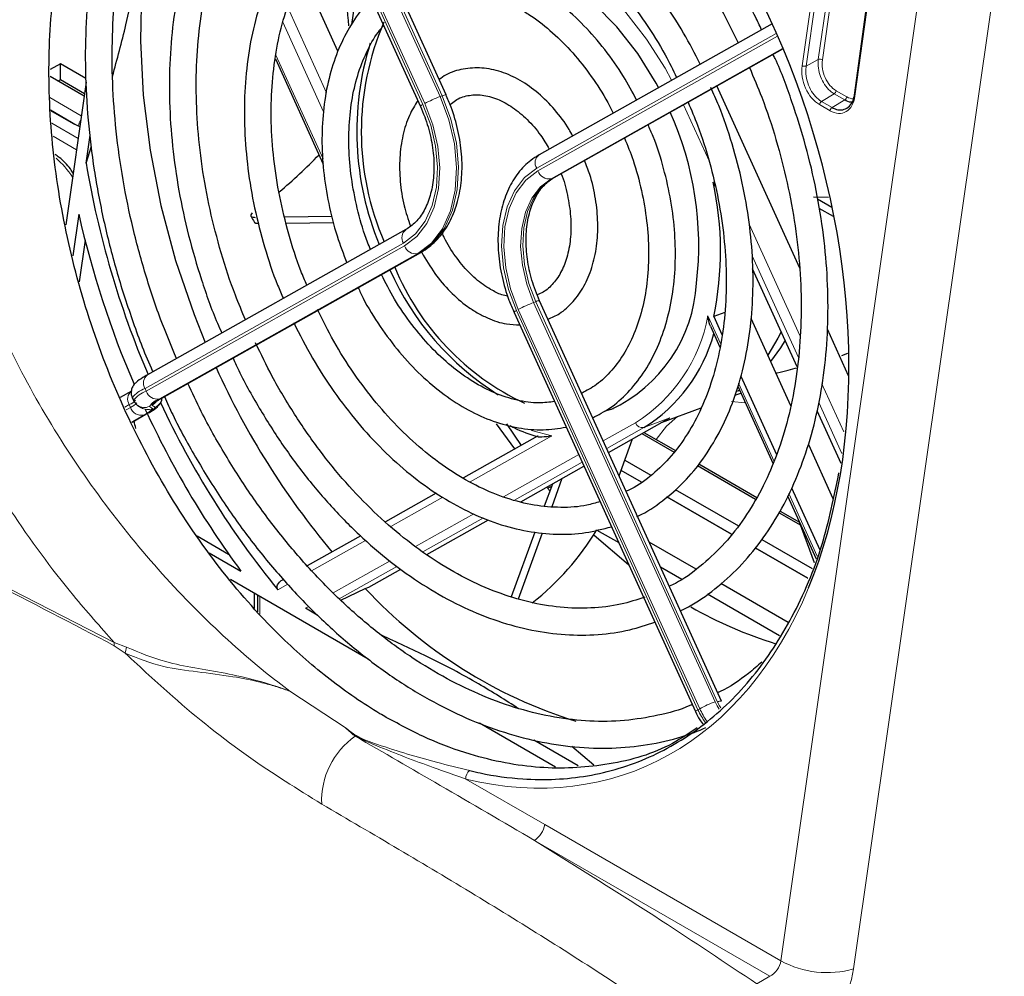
# Paper-space layout 'Blatt4' of a CAD drawing. Header units: millimetres. Extents: x 5 to 418, y 2 to 292.
# Tile 36 of 72: x 102 to 129, y 168 to 194. Entities that reach past the tile are written whole.
import ezdxf

# ---------------------------------------------------------------- set-up
doc = ezdxf.new("R2010")
doc.units = ezdxf.units.MM

psp = doc.layouts.new('Blatt4')

# ---------------------------------------------------------------- linework, layer by layer
at = {"color": 7, "linetype": 'Continuous', "lineweight": 25}
for p, q in [((113.551, 192.045), (108.672, 202.78)), ((108, 202.438), (112.865, 191.734)), ((125.294, 197.854), (124.493, 192.038)), ((110.653, 193.218), (109.703, 195.307)), ((111.221, 195.352), (111.02, 193.93)), ((122.297, 193.952), (116.049, 190.438)), ((116.451, 189.829), (122.583, 193.276)), ((108.975, 193.013), (110.26, 190.184)), ((103.211, 192.878), (102.941, 192.722)), ((103.894, 192.484), (103.211, 192.878)), ((103.211, 192.446), (103.211, 192.878)), ((102.938, 192.546), (103.848, 192.021)), ((103.211, 192.446), (103.161, 192.417)), ((103.856, 192.074), (103.211, 192.446)), ((103.9, 192.385), (103.359, 188.56)), ((123.036, 187.395), (120.815, 192.282)), ((102.945, 191.628), (103.551, 191.278)), ((103.899, 190.215), (104.005, 190.964)), ((103.899, 190.215), (104.041, 190.665)), ((116.426, 189.817), (116.451, 189.829)), ((120.769, 189.585), (120.715, 189.704)), ((123.406, 189.308), (123.805, 189.297)), ((123.899, 189.023), (123.516, 189.244)), ((103.704, 188.84), (103.547, 187.726)), ((109.224, 188.772), (110.492, 188.794)), ((123.94, 188.778), (123.555, 189)), ((109.265, 188.601), (110.537, 188.623)), ((112.474, 188.429), (105.546, 184.533)), ((103.871, 188.149), (103.713, 187.031)), ((105.929, 183.912), (112.877, 187.819)), ((112.877, 187.819), (112.852, 187.807)), ((122.967, 184.749), (121.773, 187.376)), ((120.939, 175.789), (116.06, 186.524)), ((115.375, 186.212), (120.24, 175.507)), ((121.026, 186.207), (120.731, 186.097)), ((120.731, 186.097), (120.951, 185.614)), ((121.727, 186.055), (122.79, 183.716)), ((120.643, 185.841), (120.898, 185.279)), ((124.345, 184.513), (123.777, 185.764)), ((124.168, 185.057), (124.324, 185.115)), ((121.456, 184.503), (122.411, 182.402)), ((105.122, 184.099), (104.817, 183.927)), ((121.295, 183.988), (121.458, 184.049)), ((121.422, 184.126), (121.367, 184.091)), ((121.372, 184.236), (122.32, 182.152)), ((105.137, 183.923), (105.17, 183.851)), ((105.174, 183.846), (105.17, 183.851)), ((105.929, 183.912), (105.904, 183.9)), ((105.289, 183.712), (105.374, 183.656)), ((117.819, 183.567), (118.045, 183.634)), ((119.327, 183.256), (120.393, 183.653)), ((124.145, 182.157), (123.501, 183.572)), ((105.132, 183.268), (105.505, 183.478)), ((105.505, 183.478), (105.481, 183.467)), ((117.908, 182.458), (119.549, 183.381)), ((115.401, 182.55), (114.903, 183.225)), ((115.17, 183.223), (115.57, 182.645)), ((118.86, 182.994), (119.702, 182.508)), ((116.007, 182.891), (114.016, 181.771)), ((118.192, 181.832), (118.552, 182.821)), ((118.803, 182.961), (119.669, 182.461)), ((123.268, 182.665), (123.925, 181.219)), ((118.343, 182.247), (119.043, 181.843)), ((115.554, 181.135), (117.249, 182.088)), ((118.791, 181.659), (118.244, 181.974)), ((120.291, 182.102), (121.854, 181.2)), ((120.328, 182.146), (121.884, 181.248)), ((116.394, 181.003), (116.67, 181.762)), ((116.196, 181.02), (116.413, 181.618)), ((116.385, 181.539), (116.272, 181.497)), ((116.341, 181.419), (116.272, 181.497)), ((119.699, 181.464), (121.391, 180.487)), ((122.817, 181.507), (123.574, 179.841)), ((113.29, 181.363), (111.927, 180.597)), ((121.209, 180.263), (119.473, 181.265)), ((122.711, 181.291), (123.476, 179.607)), ((122.512, 180.885), (123.032, 180.585)), ((113.035, 179.718), (114.692, 180.65)), ((122.484, 180.836), (123.062, 180.503)), ((117.595, 180.375), (118.181, 180.037)), ((123.431, 179.497), (123.031, 180.587)), ((106.881, 180.215), (107.723, 179.73)), ((111.263, 180.223), (109.829, 179.417)), ((115.309, 178.589), (115.942, 180.324)), ((115.493, 178.533), (116.139, 180.304)), ((122.023, 180.123), (123.368, 179.346)), ((120.257, 179.326), (119.002, 180.05)), ((123.257, 179.08), (121.843, 179.897)), ((107.202, 179.766), (108.051, 179.276)), ((111.485, 178.847), (112.336, 179.326)), ((119.302, 179.39), (119.871, 179.061)), ((107.775, 179.056), (111.468, 176.925)), ((110.727, 178.494), (111.387, 178.81)), ((111.387, 178.81), (111.485, 178.847)), ((122.729, 177.899), (120.922, 178.941)), ((108.416, 178.274), (108.416, 178.687)), ((108.498, 178.639), (108.498, 178.182)), ((120.563, 178.662), (122.496, 177.546)), ((110.099, 178.093), (109.782, 178.276)), ((114.445, 175.206), (116.485, 174.028)), ((117.095, 174.055), (115.905, 174.742)), ((117.514, 174.073), (116.927, 174.572))]:
    psp.add_line(p, q, dxfattribs=at)
at = {"color": 7, "linetype": 'Continuous', "lineweight": 18}
for p, q in [((112.981, 191.809), (108.116, 202.514)), ((108.527, 202.702), (113.392, 191.998)), ((113.447, 192.019), (108.569, 202.753)), ((108.069, 202.487), (112.934, 191.783)), ((123.098, 192.825), (123.927, 198.625)), ((124.038, 198.613), (123.209, 192.813)), ((123.532, 192.993), (124.352, 198.725)), ((124.463, 198.713), (123.644, 192.981)), ((125.318, 197.822), (124.517, 192.006)), ((122.532, 168.823), (126.574, 197.097)), ((128.522, 196.88), (124.479, 168.606)), ((109.309, 194.385), (110.346, 192.101)), ((110.267, 191.592), (109.177, 193.991)), ((122.408, 193.689), (115.983, 190.076)), ((116.016, 190.004), (122.439, 193.616)), ((122.578, 193.287), (116.37, 189.796)), ((116.426, 189.817), (122.582, 193.278)), ((108.986, 193.112), (110.253, 190.325)), ((123.209, 192.813), (123.532, 192.993)), ((102.927, 191.972), (103.772, 191.484)), ((113.447, 192.019), (113.392, 191.998)), ((123.62, 191.867), (123.959, 192.069)), ((124.242, 191.906), (123.959, 192.069)), ((124.014, 192.155), (124.297, 191.992)), ((120.605, 190.27), (119.919, 191.779)), ((123.848, 191.618), (123.565, 191.781)), ((123.62, 191.867), (123.903, 191.703)), ((123.903, 191.703), (124.242, 191.906)), ((103.66, 191.225), (102.944, 191.639)), ((102.982, 191.28), (103.686, 190.873)), ((103.643, 190.571), (103.019, 190.932)), ((116.426, 189.817), (116.37, 189.796)), ((121.683, 188.58), (123.042, 185.59)), ((112.408, 188.067), (105.48, 184.171)), ((105.513, 184.098), (112.441, 187.994)), ((112.796, 187.787), (105.867, 183.891)), ((105.904, 183.9), (112.852, 187.807)), ((112.852, 187.807), (112.796, 187.787)), ((123, 184.999), (121.759, 187.73)), ((115.957, 186.497), (115.901, 186.476)), ((115.901, 186.476), (120.766, 175.772)), ((120.835, 175.763), (115.957, 186.497)), ((115.443, 186.261), (120.308, 175.557)), ((120.355, 175.583), (115.49, 186.288)), ((120.574, 186.117), (120.918, 185.362)), ((121.396, 184.311), (122.348, 182.215)), ((123.63, 184.297), (124.217, 183.005)), ((105.48, 184.171), (105.513, 184.098)), ((124.168, 182.43), (123.55, 183.79)), ((105.057, 183.737), (104.939, 183.671)), ((104.974, 183.599), (105.09, 183.664)), ((105.09, 183.664), (105.057, 183.737)), ((105.597, 183.689), (105.681, 183.633)), ((105.751, 183.668), (105.667, 183.724)), ((105.444, 183.457), (105.127, 183.278)), ((105.131, 183.27), (105.481, 183.467)), ((117.768, 182.766), (118.631, 183.252)), ((119.549, 183.381), (118.853, 183.122)), ((115.846, 183.042), (116.392, 182.904)), ((118.853, 183.122), (117.86, 182.564)), ((116.392, 182.904), (114.195, 181.669)), ((115.094, 181.263), (117.109, 182.396)), ((117.201, 182.193), (115.391, 181.175)), ((118.785, 181.654), (118.242, 181.968)), ((113.462, 181.257), (112.068, 180.473)), ((121.205, 180.257), (119.468, 181.26)), ((122.741, 181.351), (123.504, 179.672)), ((97.883, 180.816), (104.651, 177.361)), ((112.735, 179.936), (114.294, 180.813)), ((114.556, 180.706), (112.932, 179.793)), ((111.395, 180.095), (109.947, 179.281)), ((123.255, 179.074), (121.838, 179.892)), ((110.528, 178.695), (112.05, 179.551)), ((112.234, 179.4), (110.69, 178.532)), ((109.307, 178.92), (109.046, 178.774)), ((108.557, 178.605), (108.557, 178.119)), ((109.782, 178.276), (109.874, 178.328)), ((104.651, 177.361), (104.987, 177.231)), ((104.951, 177.073), (104.657, 177.273)), ((109.364, 176.052), (110.87, 175.063)), ((120.308, 175.557), (120.355, 175.583)), ((114.084, 173.698), (116.197, 172.48)), ((116.197, 172.48), (122.532, 168.823)), ((122.238, 168.409), (115.925, 172.053)), ((121.889, 168.205), (122.238, 168.409))]:
    psp.add_line(p, q, dxfattribs=at)
at = {"color": 7, "linetype": 'Continuous', "lineweight": 25, "flags": 128}
for points in [[(106.223, 199.068), (106.134, 198.816), (105.78, 197.585), (105.531, 196.278), (105.389, 194.909), (105.356, 193.49), (105.432, 192.036), (105.616, 190.561), (105.907, 189.08), (106.301, 187.606), (106.795, 186.154), (107.094, 185.403)], [(119.249, 192.238), (119.184, 192.356), (118.692, 193.151), (118.134, 193.866), (117.523, 194.486), (116.872, 194.997), (116.195, 195.387), (115.509, 195.648), (114.828, 195.775), (114.167, 195.763), (113.541, 195.614), (113.512, 195.603)], [(103.551, 191.278), (103.672, 191.22), (103.732, 191.199)], [(122.538, 185.691), (122.451, 185.517), (122.179, 185.061)], [(122.643, 185.462), (122.521, 185.261), (122.255, 184.892)], [(118.444, 179.443), (117.521, 180.227), (117.508, 180.239)]]:
    psp.add_lwpolyline(points, dxfattribs=at)
at = {"color": 7, "linetype": 'Continuous', "lineweight": 18, "flags": 128}
for points in [[(119.602, 192.437), (119.427, 192.758), (118.929, 193.539), (118.373, 194.249), (117.768, 194.872), (117.126, 195.398), (116.458, 195.817), (115.777, 196.122), (115.095, 196.306)], [(113.392, 191.998), (113.627, 191.374), (113.776, 190.731), (113.834, 190.093), (113.798, 189.486), (113.67, 188.931), (113.454, 188.452), (113.159, 188.065), (112.796, 187.787)], [(112.852, 187.807), (113.215, 188.086), (113.51, 188.472), (113.726, 188.952), (113.854, 189.506), (113.89, 190.114), (113.832, 190.752), (113.683, 191.395), (113.447, 192.019)], [(124.517, 192.006), (124.507, 192.013), (124.5, 192.02), (124.495, 192.027), (124.493, 192.035), (124.493, 192.038)], [(112.934, 191.783), (113.141, 191.232), (113.273, 190.665), (113.324, 190.102), (113.293, 189.566), (113.18, 189.077), (112.989, 188.654), (112.729, 188.313), (112.408, 188.067)], [(112.441, 187.994), (112.77, 188.247), (113.038, 188.597), (113.233, 189.031), (113.349, 189.533), (113.382, 190.084), (113.329, 190.662), (113.194, 191.244), (112.981, 191.809)], [(115.983, 190.076), (115.654, 189.824), (115.387, 189.474), (115.191, 189.039), (115.075, 188.537), (115.042, 187.987), (115.095, 187.409), (115.23, 186.826), (115.443, 186.261)], [(115.49, 186.288), (115.283, 186.838), (115.151, 187.406), (115.1, 187.968), (115.131, 188.505), (115.245, 188.994), (115.435, 189.417), (115.695, 189.758), (116.016, 190.004)], [(116.37, 189.796), (116.084, 189.577), (115.852, 189.272), (115.682, 188.894), (115.58, 188.457), (115.552, 187.978), (115.598, 187.475), (115.716, 186.968), (115.901, 186.476)], [(115.957, 186.497), (115.771, 186.989), (115.653, 187.496), (115.608, 187.999), (115.636, 188.478), (115.737, 188.915), (115.907, 189.293), (116.14, 189.597), (116.426, 189.817)], [(121.58, 183.78), (121.57, 183.782), (121.205, 183.821)], [(105.681, 183.633), (105.685, 183.626), (105.678, 183.613), (105.662, 183.597), (105.637, 183.576), (105.602, 183.552), (105.588, 183.543)], [(119.758, 183.417), (119.461, 183.156), (119.186, 182.805)], [(120.766, 175.772), (120.822, 175.66), (120.875, 175.57)], [(120.916, 175.61), (120.884, 175.664), (120.835, 175.763)]]:
    psp.add_lwpolyline(points, dxfattribs=at)
at = {"color": 7, "linetype": 'Continuous', "lineweight": 25}
for centre, radius, start, end in [((130.44, 195.821), 19.598, 178.9553, 185.6473), ((118.721, 191.055), 7.442, 156.7569, 203.395), ((119.133, 191.062), 7.973, 162.7432, 202.3742), ((111.592, 188.01), 8.736, 353.3155, 24.1215), ((100.428, 199.783), 13.483, 309.9009, 316.1151), ((128.503, 194.355), 24.95, 189.5521, 203.1627), ((112.233, 187.862), 8.679, 348.266, 12.2477), ((129.192, 194.608), 26.132, 192.7518, 203.2704), ((118.96, 190.411), 7.558, 203.8648, 237.9778), ((118.62, 190.082), 6.969, 202.4086, 244.8291), ((116.278, 187.227), 3.998, 295.1207, 356.6443), ((116.608, 186.76), 4.275, 301.6806, 344.8359), ((126.847, 193.517), 21.351, 204.2967, 220.0085), ((127.143, 193.618), 23.407, 204.8198, 219.3611), ((104.18, 185.735), 2.606, 299.0157, 302.7049), ((127.962, 193.982), 24.753, 204.7722, 216.4497), ((102.942, 182.58), 2.351, 12.7203, 17.7328), ((111.432, 184.08), 7.187, 308.0907, 328.9925), ((120.931, 187.684), 13.032, 222.9137, 252.6022), ((125.641, 187.93), 11.089, 240.1106, 252.9726)]:
    psp.add_arc(centre, radius, start, end, dxfattribs=at)
at = {"color": 7, "linetype": 'Continuous', "lineweight": 18}
for centre, radius, start, end in [((123.573, 192.852), 0.147, 61.3146, 105.9647), ((123.168, 192.955), 0.147, 241.3146, 285.9647), ((114.6, 188.823), 3.397, 110.8453, 118.4749), ((113.551, 191.832), 0.213, 89.9996, 118.9703), ((123.89, 192.174), 0.126, 303.5482, 351.2483), ((124.172, 192.011), 0.126, 303.5482, 351.2483), ((112.986, 191.639), 0.154, 109.8706, 141.8219), ((123.689, 191.762), 0.126, 123.5482, 171.2483), ((123.972, 191.599), 0.126, 123.5482, 171.2483), ((104.006, 191.184), 0.308, 144.4457, 175.0696), ((116.214, 190.221), 0.273, 127.3722, 211.9688), ((116.311, 190.102), 0.312, 198.4359, 280.9064), ((112.64, 188.211), 0.273, 127.3722, 211.9688), ((112.737, 188.093), 0.312, 198.4359, 280.9064), ((117.11, 183.302), 3.397, 110.8453, 118.4749), ((116.051, 186.347), 0.177, 86.928, 122.0418), ((115.496, 186.117), 0.154, 109.8706, 141.8219), ((116.325, 186.908), 4.323, 302.2485, 349.4652), ((105.711, 184.316), 0.273, 127.3722, 211.9688), ((105.288, 183.882), 0.273, 127.3722, 211.9688), ((105.741, 183.449), 0.768, 109.8706, 141.8219), ((105.774, 183.376), 0.768, 109.8706, 141.8219), ((105.808, 184.197), 0.312, 198.4359, 280.9064), ((104.926, 184.098), 0.384, 289.8706, 321.8219), ((104.959, 184.025), 0.384, 289.8706, 321.8219), ((106.022, 183.401), 0.513, 107.5033, 145.9195), ((106.039, 183.472), 0.449, 107.5033, 145.9195), ((105.533, 184.015), 0.321, 294.6707, 320.5654), ((105.617, 183.96), 0.321, 294.6758, 352.0441), ((105.385, 183.763), 0.312, 198.4359, 280.9064), ((105.464, 183.978), 0.318, 236.0655, 294.7212), ((105.548, 183.923), 0.318, 236.7613, 294.7207), ((105.326, 183.956), 0.513, 287.5033, 325.9195), ((118.816, 183.313), 0.195, 198.4359, 280.9064), ((105.352, 177.359), 0.701, 179.8656, 187.0535), ((105.727, 176.975), 0.782, 160.9119, 172.8343), ((121.975, 172.597), 3.397, 110.8453, 118.4749), ((122.323, 176.478), 2.161, 204.4458, 214.7081), ((120.929, 175.613), 0.177, 86.928, 122.0418), ((120.36, 175.413), 0.154, 109.8706, 141.8219), ((122.275, 176.451), 2.161, 204.4452, 215.0872), ((112.326, 173.118), 2.11, 124.987, 182.4468), ((114.344, 173.72), 0.261, 127.5109, 184.7398), ((115.576, 172.576), 0.629, 303.7397, 351.2306), ((123.77, 171.086), 2.579, 241.3146, 285.9647)]:
    psp.add_arc(centre, radius, start, end, dxfattribs=at)
at = {"color": 7, "linetype": 'Continuous', "lineweight": 25}
psp.add_ellipse((113.242, 188.589), major_axis=(-5.205, 14.733), ratio=0.666548, start_param=3.779944, end_param=5.691905, dxfattribs=at)
at = {"color": 7, "linetype": 'Continuous', "lineweight": 18}
for centre, major_axis, ratio, start_param, end_param in [((123.666, 192.495), (-0.27, 0.765), 0.666549, 0.905769, 2.479643), ((124.093, 192.72), (-0.214, 0.605), 0.666549, 0.905769, 2.479643), ((123.948, 192.332), (-0.27, 0.765), 0.666549, 2.479643, 4.053517), ((124.376, 192.556), (-0.214, 0.605), 0.666549, 2.479643, 2.887366), ((102.827, 189.227), (-0.8, 1.386), 0.578674, 4.819204, 5.260827), ((113.242, 188.589), (-5.205, 14.733), 0.666548, 2.730094, 3.779944), ((122.231, 168.732), (0.225, 0.331), 0.620653, 3.99544, 5.369014), ((123.204, 168.151), (0.924, 1.545), 0.587369, 3.958636, 5.33221)]:
    psp.add_ellipse(centre, major_axis=major_axis, ratio=ratio, start_param=start_param, end_param=end_param, dxfattribs=at)
at = {"color": 7, "linetype": 'Continuous', "lineweight": 25}
for points, knots in [([(111.949, 175.351), (111.893, 175.384), (111.61, 175.55), (110.88, 176.019), (109.776, 176.876), (108.391, 178.221), (106.983, 179.95), (105.656, 182.063), (104.549, 184.381), (103.705, 186.809), (103.137, 189.325), (102.872, 191.826), (102.919, 194.276), (103.28, 196.565), (103.954, 198.661), (104.918, 200.45), (106.088, 201.896), (107.025, 202.525), (107.47, 202.824)], [0, 0, 0, 0, 0.00666, 0.033311, 0.086696, 0.140978, 0.210888, 0.282824, 0.35284, 0.424829, 0.495875, 0.568926, 0.640947, 0.715027, 0.787542, 0.862171, 0.934463, 1, 1, 1, 1]), ([(107.907, 202.725), (107.664, 202.536), (107.165, 202.148), (106.492, 201.429), (105.874, 200.608), (105.332, 199.691), (104.87, 198.688), (104.492, 197.607), (104.2, 196.458), (103.998, 195.249), (103.887, 193.991), (103.868, 192.694), (103.94, 191.37), (104.104, 190.029), (104.357, 188.683), (104.696, 187.341), (105.127, 186.02), (105.463, 185.108), (105.675, 184.652), (105.692, 184.615)], [0, 0, 0, 0, 0.059, 0.12078, 0.182729, 0.24485, 0.30712, 0.369503, 0.43196, 0.494462, 0.556983, 0.619507, 0.682023, 0.744531, 0.807029, 0.869519, 0.932006, 0.994492, 1, 1, 1, 1]), ([(106.325, 184.971), (106.178, 185.323), (105.857, 186.093), (105.457, 187.317), (105.109, 188.621), (104.849, 189.932), (104.676, 191.238), (104.593, 192.526), (104.599, 193.786), (104.694, 195.007), (104.878, 196.178), (105.149, 197.288), (105.503, 198.329), (105.937, 199.292), (106.447, 200.169), (107.031, 200.949), (107.611, 201.576), (108.019, 201.892), (108.189, 202.024)], [0, 0, 0, 0, 0.054301, 0.11863, 0.182953, 0.247266, 0.311563, 0.375842, 0.440099, 0.504334, 0.568551, 0.632759, 0.696968, 0.761201, 0.825492, 0.889886, 0.954438, 1, 1, 1, 1]), ([(122.012, 193.791), (121.959, 193.906), (121.733, 194.394), (121.261, 195.208), (120.601, 196.22), (119.877, 197.157), (119.102, 198.014), (118.283, 198.778), (117.449, 199.437), (116.879, 199.787), (116.604, 199.956)], [0, 0, 0, 0, 0.0421123, 0.1801465, 0.3182209, 0.4563485, 0.594538, 0.7327903, 0.8710935, 1, 1, 1, 1]), ([(109.184, 199.833), (109.016, 199.699), (108.621, 199.385), (108.076, 198.767), (107.545, 198.007), (107.092, 197.152), (106.721, 196.216), (106.437, 195.207), (106.241, 194.137), (106.136, 193.016), (106.124, 191.857), (106.204, 190.672), (106.375, 189.474), (106.633, 188.273), (106.984, 187.086), (107.29, 186.209), (107.501, 185.744), (107.542, 185.655)], [0, 0, 0, 0, 0.052547, 0.123292, 0.194307, 0.26559, 0.337093, 0.408749, 0.480496, 0.552287, 0.624086, 0.695875, 0.767651, 0.839413, 0.911166, 0.982916, 1, 1, 1, 1]), ([(108.175, 186.011), (108.082, 186.23), (107.832, 186.817), (107.511, 187.808), (107.21, 188.965), (106.998, 190.126), (106.874, 191.278), (106.839, 192.407), (106.893, 193.502), (107.036, 194.549), (107.265, 195.538), (107.578, 196.457), (107.969, 197.298), (108.437, 198.048), (108.941, 198.68), (109.317, 199.009), (109.49, 199.16)], [0, 0, 0, 0, 0.044279, 0.118704, 0.193119, 0.267515, 0.341883, 0.416216, 0.490513, 0.564775, 0.639015, 0.713252, 0.787524, 0.861894, 0.936452, 1, 1, 1, 1]), ([(116.244, 199.333), (116.389, 199.246), (116.813, 198.992), (117.504, 198.488), (118.3, 197.794), (119.059, 197.004), (119.773, 196.13), (120.433, 195.178), (120.976, 194.279), (121.266, 193.679), (121.383, 193.438)], [0, 0, 0, 0, 0.0724452, 0.2114338, 0.3504305, 0.4893999, 0.6283744, 0.7673772, 0.9064142, 1, 1, 1, 1]), ([(104.608, 192.538), (104.733, 193), (105.033, 194.097), (105.35, 195.799), (105.554, 197.329), (105.586, 198.204), (105.597, 198.495)], [0, 0, 0, 0, 0.225049, 0.535293, 0.845518, 1, 1, 1, 1]), ([(120.369, 192.868), (120.224, 193.148), (119.915, 193.749), (119.356, 194.601), (118.72, 195.424), (118.031, 196.164), (117.3, 196.811), (116.701, 197.242), (116.349, 197.451), (116.258, 197.505)], [0, 0, 0, 0, 0.140489, 0.30092, 0.461443, 0.622077, 0.782822, 0.943648, 1, 1, 1, 1]), ([(110.349, 197.271), (110.241, 197.182), (109.936, 196.931), (109.507, 196.403), (109.064, 195.704), (108.703, 194.914), (108.426, 194.047), (108.238, 193.116), (108.142, 192.134), (108.137, 191.113), (108.226, 190.068), (108.404, 189.013), (108.675, 187.965), (108.939, 187.149), (109.138, 186.7), (109.19, 186.582)], [0, 0, 0, 0, 0.04502, 0.127901, 0.211242, 0.295023, 0.379137, 0.463458, 0.547881, 0.632331, 0.716768, 0.801183, 0.885578, 0.969966, 1, 1, 1, 1]), ([(115.898, 196.882), (116.023, 196.806), (116.389, 196.585), (116.985, 196.138), (117.667, 195.51), (118.31, 194.791), (118.902, 193.99), (119.384, 193.228), (119.637, 192.715), (119.736, 192.512)], [0, 0, 0, 0, 0.084177, 0.246151, 0.408141, 0.570095, 0.732073, 0.894106, 1, 1, 1, 1]), ([(109.822, 186.937), (109.767, 187.065), (109.574, 187.511), (109.324, 188.311), (109.077, 189.317), (108.921, 190.325), (108.852, 191.317), (108.872, 192.278), (108.981, 193.195), (109.175, 194.055), (109.452, 194.844), (109.807, 195.55), (110.216, 196.156), (110.536, 196.472), (110.688, 196.623)], [0, 0, 0, 0, 0.035357, 0.123888, 0.2124, 0.300872, 0.389288, 0.477636, 0.565916, 0.654146, 0.742364, 0.830643, 0.91912, 1, 1, 1, 1]), ([(118.66, 191.907), (118.547, 192.12), (118.292, 192.597), (117.816, 193.268), (117.259, 193.913), (116.664, 194.456), (116.202, 194.788), (115.947, 194.938), (115.899, 194.967)], [0, 0, 0, 0, 0.162028, 0.362821, 0.563846, 0.765137, 0.955418, 1, 1, 1, 1]), ([(111.561, 194.604), (111.49, 194.538), (111.26, 194.323), (110.948, 193.854), (110.629, 193.213), (110.399, 192.49), (110.258, 191.704), (110.21, 190.87), (110.254, 190.006), (110.392, 189.13), (110.6, 188.298), (110.801, 187.778), (110.892, 187.539)], [0, 0, 0, 0, 0.047368, 0.153074, 0.259762, 0.367269, 0.475287, 0.58354, 0.691833, 0.800095, 0.908321, 1, 1, 1, 1]), ([(115.539, 194.343), (115.639, 194.282), (115.934, 194.103), (116.413, 193.724), (116.956, 193.181), (117.45, 192.549), (117.813, 191.999), (117.983, 191.649), (118.029, 191.552)], [0, 0, 0, 0, 0.105458, 0.309555, 0.513708, 0.717814, 0.922013, 1, 1, 1, 1]), ([(111.528, 187.896), (111.5, 187.961), (111.361, 188.286), (111.187, 188.902), (111.016, 189.722), (110.938, 190.536), (110.946, 191.321), (111.043, 192.06), (111.222, 192.739), (111.484, 193.331), (111.709, 193.72), (111.86, 193.876), (111.881, 193.898)], [0, 0, 0, 0, 0.029543, 0.148807, 0.268009, 0.387087, 0.505996, 0.624727, 0.743331, 0.861924, 0.980785, 1, 1, 1, 1]), ([(119.837, 178.213), (119.909, 178.246), (120.236, 178.397), (120.768, 178.782), (121.421, 179.364), (122.003, 180.058), (122.513, 180.846), (122.944, 181.723), (123.292, 182.68), (123.553, 183.706), (123.724, 184.791), (123.804, 185.923), (123.791, 187.09), (123.687, 188.28), (123.492, 189.48), (123.21, 190.68), (122.836, 191.861), (122.536, 192.682), (122.341, 193.092), (122.323, 193.13)], [0, 0, 0, 0, 0.01793, 0.082056, 0.146291, 0.210735, 0.275431, 0.340362, 0.405477, 0.470715, 0.536024, 0.601362, 0.666702, 0.732031, 0.797347, 0.862651, 0.927949, 0.993247, 1, 1, 1, 1]), ([(116.945, 190.942), (116.914, 191.002), (116.779, 191.259), (116.471, 191.654), (116.032, 192.102), (115.545, 192.447), (115.033, 192.678), (114.512, 192.783), (114.012, 192.751), (113.621, 192.637), (113.427, 192.497), (113.365, 192.453)], [0, 0, 0, 0, 0.039011, 0.168942, 0.299309, 0.430141, 0.560971, 0.69065, 0.817757, 0.941855, 1, 1, 1, 1]), ([(121.688, 192.773), (121.801, 192.51), (122.072, 191.88), (122.411, 190.844), (122.713, 189.687), (122.927, 188.526), (123.053, 187.374), (123.089, 186.244), (123.036, 185.149), (122.895, 184.1), (122.668, 183.11), (122.357, 182.189), (121.967, 181.347), (121.501, 180.594), (120.968, 179.933), (120.365, 179.383), (119.886, 179.027), (119.594, 178.893), (119.539, 178.868)], [0, 0, 0, 0, 0.047851, 0.11473, 0.181602, 0.248457, 0.315286, 0.382085, 0.44885, 0.515585, 0.582299, 0.64901, 0.715752, 0.782581, 0.849576, 0.916832, 0.984428, 1, 1, 1, 1]), ([(118.668, 180.739), (118.684, 180.745), (118.93, 180.846), (119.36, 181.149), (119.942, 181.649), (120.451, 182.264), (120.888, 182.972), (121.244, 183.767), (121.516, 184.637), (121.698, 185.572), (121.789, 186.557), (121.788, 187.58), (121.694, 188.625), (121.51, 189.68), (121.235, 190.728), (120.949, 191.587), (120.728, 192.077), (120.656, 192.238)], [0, 0, 0, 0, 0.005043, 0.077567, 0.15019, 0.223125, 0.296468, 0.370192, 0.444203, 0.518389, 0.592661, 0.666953, 0.741233, 0.815493, 0.889737, 0.963975, 1, 1, 1, 1]), ([(112.877, 187.819), (112.953, 187.867), (113.162, 187.997), (113.451, 188.298), (113.715, 188.733), (113.895, 189.249), (113.986, 189.828), (113.984, 190.45), (113.886, 191.089), (113.73, 191.626), (113.597, 191.936), (113.551, 192.045)], [0, 0, 0, 0, 0.069025, 0.188183, 0.308617, 0.431378, 0.555888, 0.681192, 0.806608, 0.931999, 1, 1, 1, 1]), ([(113.66, 191.779), (113.707, 191.821), (113.848, 191.945), (114.131, 192.039), (114.508, 192.059), (114.921, 191.95), (115.337, 191.725), (115.731, 191.394), (116.069, 191.013), (116.244, 190.718), (116.319, 190.59)], [0, 0, 0, 0, 0.069266, 0.209507, 0.355898, 0.497245, 0.632946, 0.766357, 0.899277, 1, 1, 1, 1]), ([(123.903, 191.703), (123.941, 191.685), (124.037, 191.638), (124.192, 191.633), (124.342, 191.702), (124.456, 191.833), (124.487, 191.96), (124.502, 192.018)], [0, 0, 0, 0, 0.14726, 0.366657, 0.586454, 0.809836, 1, 1, 1, 1]), ([(112.794, 191.891), (112.714, 191.761), (112.542, 191.482), (112.382, 190.959), (112.297, 190.362), (112.311, 189.723), (112.405, 189.099), (112.535, 188.705), (112.595, 188.523)], [0, 0, 0, 0, 0.148595, 0.321568, 0.496907, 0.673277, 0.849755, 1, 1, 1, 1]), ([(112.865, 191.734), (112.904, 191.642), (113.02, 191.373), (113.155, 190.902), (113.235, 190.343), (113.227, 189.81), (113.137, 189.33), (112.971, 188.928), (112.748, 188.615), (112.565, 188.49), (112.474, 188.429)], [0, 0, 0, 0, 0.069209, 0.20344, 0.337613, 0.471283, 0.604355, 0.737111, 0.870283, 1, 1, 1, 1]), ([(120.042, 191.847), (120.129, 191.642), (120.354, 191.117), (120.628, 190.237), (120.867, 189.23), (121.016, 188.223), (121.078, 187.233), (121.05, 186.274), (120.934, 185.361), (120.733, 184.507), (120.45, 183.724), (120.089, 183.024), (119.658, 182.413), (119.159, 181.908), (118.73, 181.572), (118.455, 181.446), (118.383, 181.413)], [0, 0, 0, 0, 0.049422, 0.126349, 0.203259, 0.280132, 0.356955, 0.433719, 0.510424, 0.587089, 0.663746, 0.740464, 0.817367, 0.894628, 0.97244, 1, 1, 1, 1]), ([(124.446, 191.849), (124.434, 191.847), (124.37, 191.838), (124.299, 191.876), (124.242, 191.906)], [0, 0, 0, 0, 0.1895787, 1, 1, 1, 1]), ([(117.486, 183.386), (117.64, 183.466), (117.979, 183.642), (118.435, 184.048), (118.855, 184.568), (119.198, 185.184), (119.458, 185.881), (119.631, 186.647), (119.712, 187.466), (119.7, 188.321), (119.596, 189.196), (119.397, 190.071), (119.185, 190.76), (119.014, 191.139), (118.968, 191.244)], [0, 0, 0, 0, 0.072127, 0.159379, 0.247158, 0.33574, 0.425074, 0.514926, 0.605046, 0.695247, 0.785431, 0.875584, 0.96572, 1, 1, 1, 1]), ([(118.338, 190.889), (118.418, 190.691), (118.604, 190.23), (118.804, 189.475), (118.946, 188.654), (118.997, 187.848), (118.961, 187.075), (118.838, 186.354), (118.634, 185.699), (118.353, 185.124), (118.003, 184.644), (117.615, 184.27), (117.324, 184.113), (117.189, 184.04)], [0, 0, 0, 0, 0.07102, 0.165284, 0.25948, 0.353565, 0.447512, 0.541323, 0.635062, 0.728836, 0.822928, 0.917807, 1, 1, 1, 1]), ([(103.554, 189.943), (103.53, 189.981), (103.424, 190.145), (103.252, 190.318), (103.107, 190.417), (103.071, 190.442)], [0, 0, 0, 0, 0.185225, 0.796443, 1, 1, 1, 1]), ([(116.049, 190.438), (115.972, 190.39), (115.764, 190.26), (115.474, 189.96), (115.21, 189.525), (115.03, 189.008), (114.939, 188.429), (114.942, 187.807), (115.04, 187.168), (115.195, 186.631), (115.328, 186.321), (115.375, 186.212)], [0, 0, 0, 0, 0.069025, 0.188183, 0.308617, 0.431378, 0.555888, 0.681192, 0.806608, 0.931999, 1, 1, 1, 1]), ([(116.287, 186.025), (116.391, 186.072), (116.641, 186.183), (116.969, 186.488), (117.264, 186.905), (117.477, 187.409), (117.603, 187.982), (117.636, 188.606), (117.572, 189.254), (117.447, 189.825), (117.312, 190.158), (117.261, 190.284)], [0, 0, 0, 0, 0.0837461, 0.1997208, 0.3167875, 0.4361407, 0.5575513, 0.6800907, 0.8029415, 0.9257756, 1, 1, 1, 1]), ([(116.636, 189.932), (116.636, 189.931), (116.718, 189.748), (116.814, 189.355), (116.907, 188.782), (116.904, 188.23), (116.82, 187.732), (116.66, 187.306), (116.434, 186.975), (116.21, 186.765), (116.05, 186.705), (115.994, 186.685)], [0, 0, 0, 0, 0.001054, 0.134309, 0.267334, 0.399859, 0.531777, 0.663328, 0.795153, 0.929192, 1, 1, 1, 1]), ([(116.06, 186.524), (116.021, 186.615), (115.906, 186.884), (115.771, 187.355), (115.691, 187.914), (115.698, 188.447), (115.788, 188.927), (115.955, 189.329), (116.178, 189.642), (116.361, 189.767), (116.451, 189.829)], [0, 0, 0, 0, 0.0692086, 0.2034396, 0.3376129, 0.4712834, 0.6043551, 0.7371111, 0.8702825, 1, 1, 1, 1]), ([(108.353, 188.879), (108.338, 188.86), (108.31, 188.823), (108.321, 188.783), (108.365, 188.76), (108.415, 188.759), (108.437, 188.758)], [0, 0, 0, 0, 0.266474, 0.532975, 0.798975, 1, 1, 1, 1]), ([(108.32, 188.795), (108.329, 188.779), (108.363, 188.716), (108.398, 188.653), (108.424, 188.606)], [0, 0, 0, 0, 0.250017, 1, 1, 1, 1]), ([(108.53, 188.588), (108.501, 188.589), (108.445, 188.592), (108.425, 188.613), (108.415, 188.623)], [0, 0, 0, 0, 0.508907, 1, 1, 1, 1]), ([(114.748, 186.826), (114.68, 186.868), (114.48, 186.992), (114.152, 187.277), (113.801, 187.708), (113.563, 188.071), (113.47, 188.295), (113.453, 188.335)], [0, 0, 0, 0, 0.13645, 0.404552, 0.672964, 0.941476, 1, 1, 1, 1]), ([(112.901, 187.817), (113.013, 187.625), (113.237, 187.242), (113.656, 186.756), (114.047, 186.413), (114.3, 186.257), (114.388, 186.202)], [0, 0, 0, 0, 0.281904, 0.56459, 0.848308, 1, 1, 1, 1]), ([(116.462, 183.82), (116.323, 183.802), (116.002, 183.761), (115.462, 183.839), (114.864, 184.03), (114.269, 184.34), (113.689, 184.756), (113.136, 185.272), (112.625, 185.877), (112.175, 186.529), (111.933, 187.002), (111.819, 187.224)], [0, 0, 0, 0, 0.089476, 0.207926, 0.324649, 0.440085, 0.554841, 0.66934, 0.783782, 0.89826, 1, 1, 1, 1]), ([(111.195, 186.873), (111.238, 186.78), (111.408, 186.414), (111.779, 185.826), (112.298, 185.128), (112.875, 184.514), (113.495, 183.993), (114.146, 183.577), (114.816, 183.275), (115.491, 183.098), (116.152, 183.037), (116.569, 183.102), (116.773, 183.134)], [0, 0, 0, 0, 0.036654, 0.144235, 0.251917, 0.359734, 0.46769, 0.57573, 0.683657, 0.791164, 0.897862, 1, 1, 1, 1]), ([(115.208, 186.646), (115.154, 186.656), (115.005, 186.684), (114.848, 186.771), (114.748, 186.826)], [0, 0, 0, 0, 0.3663647, 1, 1, 1, 1]), ([(117.681, 181.138), (117.565, 181.102), (117.231, 181.001), (116.638, 180.965), (115.918, 181.023), (115.182, 181.208), (114.444, 181.509), (113.713, 181.923), (113.001, 182.444), (112.316, 183.065), (111.67, 183.776), (111.072, 184.57), (110.54, 185.407), (110.245, 186.001), (110.103, 186.286)], [0, 0, 0, 0, 0.047587, 0.136648, 0.22521, 0.313094, 0.400389, 0.487289, 0.573972, 0.660565, 0.747135, 0.833716, 0.920325, 1, 1, 1, 1]), ([(114.388, 186.202), (114.478, 186.154), (114.735, 186.017), (115.121, 185.888), (115.409, 185.881), (115.526, 185.879)], [0, 0, 0, 0, 0.243941, 0.694532, 1, 1, 1, 1]), ([(109.467, 185.939), (109.631, 185.618), (109.957, 184.975), (110.535, 184.081), (111.168, 183.253), (111.854, 182.508), (112.583, 181.855), (113.346, 181.302), (114.133, 180.859), (114.933, 180.531), (115.735, 180.324), (116.527, 180.245), (117.285, 180.279), (117.758, 180.404), (117.987, 180.464)], [0, 0, 0, 0, 0.083874, 0.167781, 0.251735, 0.335746, 0.419817, 0.503931, 0.588033, 0.672031, 0.755798, 0.839184, 0.922073, 1, 1, 1, 1]), ([(120.646, 185.843), (120.64, 185.853), (120.6, 185.93), (120.585, 186.032), (120.575, 186.117), (120.574, 186.117)], [0, 0, 0, 0, 0.138116, 0.993388, 1, 1, 1, 1]), ([(118.884, 178.576), (118.67, 178.506), (118.205, 178.354), (117.442, 178.266), (116.618, 178.284), (115.775, 178.427), (114.923, 178.688), (114.072, 179.066), (113.231, 179.556), (112.409, 180.153), (111.614, 180.851), (110.855, 181.642), (110.141, 182.518), (109.483, 183.47), (108.909, 184.428), (108.592, 185.089), (108.446, 185.39)], [0, 0, 0, 0, 0.063611, 0.137705, 0.211571, 0.285085, 0.358246, 0.431126, 0.503819, 0.576405, 0.648942, 0.721465, 0.793991, 0.866532, 0.939091, 1, 1, 1, 1]), ([(107.841, 184.987), (107.869, 184.923), (108.065, 184.481), (108.499, 183.705), (109.141, 182.676), (109.851, 181.719), (110.612, 180.839), (111.42, 180.048), (112.266, 179.353), (113.141, 178.761), (114.037, 178.281), (114.944, 177.916), (115.852, 177.672), (116.751, 177.55), (117.63, 177.556), (118.436, 177.667), (118.927, 177.833), (119.149, 177.908)], [0, 0, 0, 0, 0.012203, 0.083781, 0.155377, 0.227, 0.298654, 0.37034, 0.442056, 0.513785, 0.58549, 0.657124, 0.728617, 0.799892, 0.870886, 0.941577, 1, 1, 1, 1]), ([(122.398, 184.578), (122.41, 184.581), (122.634, 184.641), (122.81, 184.685), (122.977, 184.726)], [0, 0, 0, 0, 0.054536, 1, 1, 1, 1]), ([(105.546, 184.533), (105.504, 184.509), (105.376, 184.435), (105.276, 184.369), (105.181, 184.277), (105.124, 184.18), (105.102, 184.069), (105.113, 183.961), (105.15, 183.907), (105.164, 183.887)], [0, 0, 0, 0, 0.169209, 0.519602, 0.652072, 0.745035, 0.839741, 0.940698, 1, 1, 1, 1]), ([(120.154, 175.696), (120.132, 175.686), (119.84, 175.549), (119.235, 175.395), (118.342, 175.247), (117.415, 175.233), (116.468, 175.338), (115.508, 175.564), (114.543, 175.909), (113.582, 176.369), (112.633, 176.94), (111.704, 177.618), (110.802, 178.397), (109.936, 179.27), (109.113, 180.231), (108.34, 181.269), (107.628, 182.38), (107.052, 183.395), (106.745, 184.054), (106.628, 184.306)], [0, 0, 0, 0, 0.005168, 0.069601, 0.134058, 0.198393, 0.262529, 0.326446, 0.39017, 0.453747, 0.517225, 0.580646, 0.644039, 0.707423, 0.770808, 0.834202, 0.897607, 0.961023, 1, 1, 1, 1]), ([(105.175, 183.851), (105.191, 183.819), (105.219, 183.763), (105.268, 183.727), (105.289, 183.712)], [0, 0, 0, 0, 0.577071, 1, 1, 1, 1]), ([(105.505, 183.478), (105.547, 183.502), (105.675, 183.576), (105.776, 183.641), (105.869, 183.734), (105.925, 183.823), (105.934, 183.889), (105.939, 183.918)], [0, 0, 0, 0, 0.2066469, 0.6345669, 0.7963456, 0.9098772, 1, 1, 1, 1]), ([(105.767, 183.812), (105.767, 183.812), (105.765, 183.81), (105.791, 183.83), (105.846, 183.865), (105.906, 183.899), (105.929, 183.912)], [0, 0, 0, 0, 0.0654798, 0.3257076, 0.7469471, 1, 1, 1, 1]), ([(105.999, 183.952), (106.073, 183.79), (106.337, 183.207), (106.869, 182.25), (107.588, 181.094), (108.372, 180.009), (109.209, 178.999), (110.096, 178.074), (111.023, 177.243), (111.984, 176.511), (112.97, 175.885), (113.975, 175.37), (114.988, 174.973), (116.002, 174.695), (117.008, 174.54), (117.997, 174.507), (118.957, 174.603), (119.805, 174.786), (120.309, 174.99), (120.521, 175.076)], [0, 0, 0, 0, 0.023918, 0.086124, 0.148342, 0.210575, 0.272826, 0.335097, 0.397386, 0.459689, 0.521991, 0.58427, 0.646497, 0.708632, 0.770634, 0.832465, 0.894106, 0.955572, 1, 1, 1, 1]), ([(115.27, 183.176), (115.304, 183.157), (115.548, 183.02), (115.798, 182.945), (116.015, 182.88)], [0, 0, 0, 0, 0.136034, 1, 1, 1, 1]), ([(116.02, 182.896), (116.015, 182.895), (116.005, 182.89), (115.998, 182.884), (116.005, 182.875), (116.1, 182.868), (116.248, 182.883), (116.373, 182.902), (116.391, 182.904), (116.392, 182.904)], [0, 0, 0, 0, 0.027867, 0.062395, 0.122986, 0.304057, 0.901497, 0.996787, 1, 1, 1, 1]), ([(114.186, 173.927), (114.281, 173.905), (114.758, 173.793), (115.83, 173.647), (117.376, 173.719), (119.02, 174.217), (120.517, 175.118), (121.81, 176.385), (122.876, 178.017), (123.67, 179.859), (123.955, 181.258), (124.087, 181.911)], [0, 0, 0, 0, 0.020241, 0.10131, 0.229038, 0.360459, 0.488174, 0.619468, 0.749451, 0.883107, 1, 1, 1, 1]), ([(109.046, 178.774), (109.039, 178.784), (109.024, 178.805), (109.018, 178.845), (109.025, 178.89), (109.055, 178.947), (109.112, 179.01), (109.167, 179.041), (109.195, 179.057)], [0, 0, 0, 0, 0.108774, 0.21796, 0.319466, 0.478111, 0.736082, 1, 1, 1, 1]), ([(115.499, 175.587), (115.147, 175.809), (114.377, 176.295), (113.141, 176.953), (112.228, 177.368), (111.817, 177.555)], [0, 0, 0, 0, 0.316699, 0.692131, 1, 1, 1, 1]), ([(122.017, 176.835), (121.899, 176.731), (121.548, 176.424), (121.149, 176.155), (120.858, 176.022), (120.837, 176.012)], [0, 0, 0, 0, 0.321579, 0.951307, 1, 1, 1, 1]), ([(120.289, 175.07), (120.037, 174.904), (119.283, 174.405), (117.853, 174.031), (116.058, 173.936), (114.45, 174.248), (113.068, 174.751), (112.323, 175.151), (111.949, 175.351)], [0, 0, 0, 0, 0.107933, 0.324426, 0.531511, 0.744766, 0.871686, 1, 1, 1, 1]), ([(120.24, 175.507), (120.275, 175.432), (120.333, 175.307), (120.42, 175.202), (120.455, 175.16)], [0, 0, 0, 0, 0.600885, 1, 1, 1, 1]), ([(111.023, 174.92), (110.975, 174.962), (110.922, 175.009), (110.875, 175.058), (110.87, 175.063)], [0, 0, 0, 0, 0.904882, 1, 1, 1, 1]), ([(111.116, 174.847), (111.113, 174.849), (111.082, 174.874), (111.051, 174.898), (111.023, 174.92)], [0, 0, 0, 0, 0.100587, 1, 1, 1, 1])]:
    psp.add_open_spline(points, degree=3, knots=knots, dxfattribs=at)
at = {"color": 7, "linetype": 'Continuous', "lineweight": 18}
for points, knots in [([(123.209, 192.813), (123.204, 192.764), (123.191, 192.64), (123.224, 192.42), (123.316, 192.186), (123.453, 191.986), (123.565, 191.906), (123.62, 191.867)], [0, 0, 0, 0, 0.140577, 0.359649, 0.578281, 0.793328, 1, 1, 1, 1]), ([(123.959, 192.069), (123.921, 192.094), (123.828, 192.157), (123.696, 192.314), (123.586, 192.529), (123.522, 192.768), (123.529, 192.917), (123.532, 192.993)], [0, 0, 0, 0, 0.1427621, 0.3540842, 0.5656529, 0.7794612, 1, 1, 1, 1]), ([(99.981, 190.889), (100.114, 190.236), (100.401, 188.824), (101.196, 186.602), (102.288, 184.302), (103.639, 182.088), (105.19, 180.012), (106.898, 178.141), (108.317, 176.854), (109.146, 176.219), (109.364, 176.052)], [0, 0, 0, 0, 0.11921, 0.257409, 0.39561, 0.5342, 0.672791, 0.811711, 0.95063, 1, 1, 1, 1]), ([(104.651, 177.361), (104.284, 177.776), (103.301, 178.884), (101.842, 180.877), (100.37, 183.32), (99.184, 185.859), (98.319, 188.313), (98.008, 189.871), (97.864, 190.594)], [0, 0, 0, 0, 0.10958, 0.292634, 0.475694, 0.658699, 0.841707, 1, 1, 1, 1]), ([(104.657, 177.273), (102.423, 178.44), (100.181, 179.611), (97.872, 180.737), (97.863, 180.741)], [0, 0, 0, 0, 0.996385, 1, 1, 1, 1]), ([(104.987, 177.231), (105.329, 177.09), (106.133, 176.757), (107.634, 176.568), (108.781, 176.274), (109.341, 176.061), (109.364, 176.052)], [0, 0, 0, 0, 0.263111, 0.619647, 0.984219, 1, 1, 1, 1]), ([(110.218, 173.028), (109.566, 173.431), (108.243, 174.25), (106.459, 175.667), (105.373, 176.68), (104.951, 177.073)], [0, 0, 0, 0, 0.37252, 0.756106, 1, 1, 1, 1]), ([(109.364, 176.052), (109.34, 176.061), (109.199, 176.111), (108.936, 176.197), (108.451, 176.329), (107.758, 176.465), (106.878, 176.572), (105.877, 176.699), (105.285, 176.938), (104.951, 177.073)], [0, 0, 0, 0, 0.015519, 0.093512, 0.171332, 0.325914, 0.530094, 0.73399, 1, 1, 1, 1]), ([(110.87, 175.063), (110.958, 174.992), (111.19, 174.807), (112.064, 174.499), (113.112, 174.187), (113.891, 173.998), (114.186, 173.927)], [0, 0, 0, 0, 0.101913, 0.267715, 0.723552, 1, 1, 1, 1]), ([(114.084, 173.698), (113.794, 173.8), (113.023, 174.069), (112.005, 174.457), (111.25, 174.776), (111.052, 174.902), (111.023, 174.92)], [0, 0, 0, 0, 0.294383, 0.781654, 0.968012, 1, 1, 1, 1]), ([(115.925, 172.053), (115.082, 172.546), (113.483, 173.479), (111.876, 174.408), (111.116, 174.847)], [0, 0, 0, 0, 0.527502, 1, 1, 1, 1]), ([(120.859, 166.395), (120.015, 166.958), (117.884, 168.379), (114.356, 170.603), (111.598, 172.219), (110.218, 173.028)], [0, 0, 0, 0, 0.246691, 0.623184, 1, 1, 1, 1]), ([(115.925, 172.053), (117.068, 171.339), (119.091, 170.076), (121.04, 168.772), (121.889, 168.205)], [0, 0, 0, 0, 0.564819, 1, 1, 1, 1])]:
    psp.add_open_spline(points, degree=3, knots=knots, dxfattribs=at)

doc.saveas('drawing.dxf')
